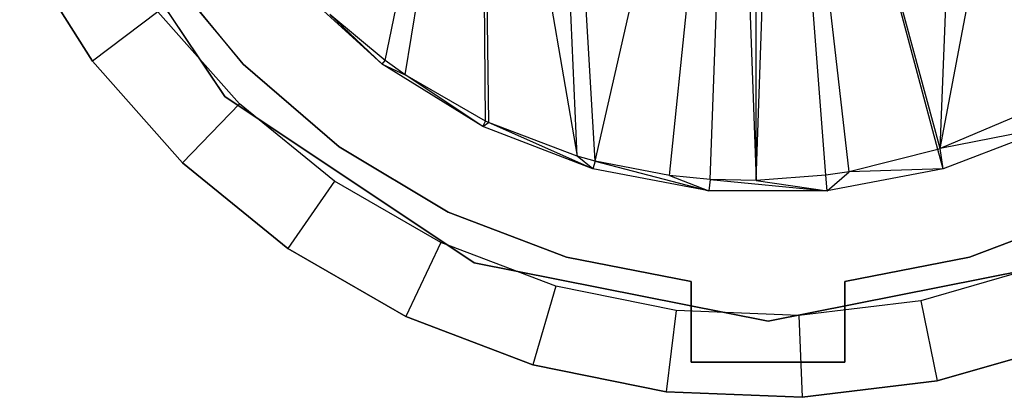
# Model space of a CAD drawing. Extents: x -3.55 to 3.54, y 0.19 to 5.65.
# Tile 50 of 58: x 2.59 to 2.96, y 4.34 to 4.49. Entities that reach past the tile are written whole.
import ezdxf

# ---------------------------------------------------------------- set-up
doc = ezdxf.new("R2010")
doc.units = 0
doc.header["$MEASUREMENT"] = 0
doc.layers.get('0').update_dxf_attribs({"color": 13, "linetype": 'CONTINUOUS'})

# ---------------------------------------------------------------- blocks, each defined once
blk = doc.blocks.new('EASY_LEFT_PM_STL')
at = {"color": 0}
for p, q in [((2.86938, 4.42455, 4.76785), (2.86973, 4.90664, 4.76779)), ((2.86938, 4.42455, 4.76785), (2.86973, 4.90664, 4.76779)), ((2.80756, 4.43197, 4.77808), (2.78091, 4.89056, 4.78135)), ((2.80066, 4.43388, 4.77899), (2.78091, 4.89056, 4.78135)), ((2.80756, 4.43197, 4.77808), (2.78091, 4.89056, 4.78135)), ((2.80066, 4.43388, 4.77899), (2.78091, 4.89056, 4.78135)), ((2.94017, 4.43677, 4.75146), (2.95816, 4.8875, 4.74647)), ((2.94017, 4.43677, 4.75146), (2.95816, 4.8875, 4.74647)), ((2.94017, 4.43677, 4.75146), (2.98676, 4.68312, 4.73782)), ((2.94017, 4.43677, 4.75146), (2.98676, 4.68312, 4.73782)), ((2.80756, 4.43197, 4.77808), (2.86074, 4.6658, 4.76951)), ((2.80756, 4.43197, 4.77808), (2.86074, 4.6658, 4.76951)), ((2.83611, 4.42644, 4.77382), (2.86074, 4.6658, 4.76951)), ((2.83611, 4.42644, 4.77382), (2.86074, 4.6658, 4.76951)), ((2.85174, 4.42495, 4.77116), (2.86074, 4.6658, 4.76951)), ((2.85174, 4.42495, 4.77116), (2.86074, 4.6658, 4.76951)), ((2.86074, 4.6658, 4.76951), (2.86938, 4.42455, 4.76785)), ((2.86074, 4.6658, 4.76951), (2.86938, 4.42455, 4.76785)), ((2.86938, 4.42455, 4.76785), (2.8781, 4.66513, 4.76611)), ((2.86938, 4.42455, 4.76785), (2.8781, 4.66513, 4.76611)), ((2.94017, 4.43677, 4.75146), (2.8781, 4.66513, 4.76611)), ((2.94017, 4.43677, 4.75146), (2.8781, 4.66513, 4.76611)), ((2.93922, 4.43645, 4.75171), (2.8781, 4.66513, 4.76611)), ((2.93922, 4.43645, 4.75171), (2.8781, 4.66513, 4.76611)), ((2.90521, 4.4279, 4.76019), (2.8781, 4.66513, 4.76611)), ((2.89619, 4.42652, 4.76224), (2.8781, 4.66513, 4.76611)), ((2.90521, 4.4279, 4.76019), (2.8781, 4.66513, 4.76611)), ((2.89619, 4.42652, 4.76224), (2.8781, 4.66513, 4.76611)), ((2.72681, 4.47067, 4.78588), (2.7638, 4.6472, 4.78308)), ((2.72681, 4.47067, 4.78588), (2.7638, 4.6472, 4.78308)), ((2.7346, 4.46513, 4.7854), (2.7638, 4.6472, 4.78308)), ((2.7346, 4.46513, 4.7854), (2.7638, 4.6472, 4.78308)), ((2.76537, 4.4474, 4.78294), (2.7638, 4.6472, 4.78308)), ((2.7638, 4.6472, 4.78308), (2.76655, 4.44684, 4.78282)), ((2.7638, 4.6472, 4.78308), (2.76655, 4.44684, 4.78282)), ((2.7638, 4.6472, 4.78308), (2.80066, 4.43388, 4.77899)), ((2.76537, 4.4474, 4.78294), (2.7638, 4.6472, 4.78308)), ((2.7638, 4.6472, 4.78308), (2.80066, 4.43388, 4.77899)), ((2.60122, 4.5526, 4.85906), (2.66522, 4.45681, 4.85906)), ((2.66522, 4.45681, 4.9378), (2.60122, 4.5526, 4.9378)), ((2.60122, 4.5526, 4.85906), (2.66522, 4.45681, 4.85906)), ((2.66522, 4.45681, 4.9378), (2.60122, 4.5526, 4.9378)), ((2.58642, 4.51465, 4.85906), (2.61435, 4.47047, 4.85906)), ((2.61435, 4.47047, 4.82756), (2.58642, 4.51465, 4.82756)), ((2.58642, 4.51465, 4.85906), (2.61435, 4.47047, 4.85906)), ((2.61435, 4.47047, 4.82756), (2.58642, 4.51465, 4.82756)), ((2.67225, 4.4693, 4.85906), (2.64139, 4.50709, 4.85906)), ((2.67225, 4.4693, 4.85906), (2.64139, 4.50709, 4.85906)), ((2.64398, 4.50335, 5.0126), (2.67225, 4.4693, 5.0126)), ((2.64398, 4.50335, 5.0126), (2.67225, 4.4693, 5.0126)), ((2.64398, 4.50335, 5.0126), (2.67225, 4.4693, 4.85906)), ((2.64398, 4.50335, 5.0126), (2.67225, 4.4693, 4.85906)), ((2.72573, 4.46923, 4.79606), (2.69217, 4.49983, 4.79606)), ((2.72573, 4.46923, 4.79606), (2.69217, 4.49983, 4.79606)), ((2.63953, 4.4894, 4.79606), (2.61435, 4.47047, 4.82756)), ((2.63953, 4.4894, 4.79606), (2.61435, 4.47047, 4.82756)), ((2.67083, 4.45406, 4.79606), (2.63953, 4.4894, 4.79606)), ((2.67083, 4.45406, 4.79606), (2.63953, 4.4894, 4.79606)), ((2.72681, 4.47067, 4.78588), (2.70563, 4.48839, 4.78691)), ((2.72573, 4.46923, 4.79606), (2.70563, 4.48839, 4.78691)), ((2.72681, 4.47067, 4.78588), (2.70563, 4.48839, 4.78691)), ((2.72573, 4.46923, 4.79606), (2.70563, 4.48839, 4.78691)), ((2.61435, 4.47047, 4.85906), (2.64902, 4.43135, 4.85906)), ((2.64902, 4.43135, 4.82756), (2.61435, 4.47047, 4.82756)), ((2.61435, 4.47047, 4.85906), (2.64902, 4.43135, 4.85906)), ((2.61435, 4.47047, 4.85906), (2.61435, 4.47047, 4.82756)), ((2.64902, 4.43135, 4.82756), (2.61435, 4.47047, 4.82756)), ((2.61435, 4.47047, 4.85906), (2.61435, 4.47047, 4.82756)), ((2.70917, 4.43742, 4.85906), (2.67225, 4.4693, 4.85906)), ((2.67225, 4.4693, 5.0126), (2.70917, 4.43742, 5.0126)), ((2.67225, 4.4693, 5.0126), (2.70917, 4.43742, 5.0126)), ((2.67225, 4.4693, 5.0126), (2.67225, 4.4693, 4.85906)), ((2.70917, 4.43742, 4.85906), (2.67225, 4.4693, 4.85906)), ((2.67225, 4.4693, 5.0126), (2.67225, 4.4693, 4.85906)), ((2.72573, 4.46923, 4.79606), (2.72681, 4.47067, 4.78588)), ((2.72573, 4.46923, 4.79606), (2.72681, 4.47067, 4.78588)), ((2.76434, 4.44533, 4.79606), (2.72573, 4.46923, 4.79606)), ((2.72573, 4.46923, 4.79606), (2.7346, 4.46513, 4.7854)), ((2.72573, 4.46923, 4.79606), (2.7346, 4.46513, 4.7854)), ((2.76434, 4.44533, 4.79606), (2.72573, 4.46923, 4.79606)), ((2.7346, 4.46513, 4.7854), (2.72681, 4.47067, 4.78588)), ((2.7346, 4.46513, 4.7854), (2.72681, 4.47067, 4.78588)), ((2.76537, 4.4474, 4.78294), (2.7346, 4.46513, 4.7854)), ((2.76434, 4.44533, 4.79606), (2.7346, 4.46513, 4.7854)), ((2.76537, 4.4474, 4.78294), (2.7346, 4.46513, 4.7854)), ((2.76434, 4.44533, 4.79606), (2.7346, 4.46513, 4.7854)), ((2.67083, 4.45406, 4.79606), (2.64902, 4.43135, 4.82756)), ((2.67083, 4.45406, 4.79606), (2.64902, 4.43135, 4.82756)), ((2.66522, 4.45681, 4.85906), (2.76102, 4.3928, 4.85906)), ((2.76102, 4.3928, 4.9378), (2.66522, 4.45681, 4.9378)), ((2.66522, 4.45681, 4.85906), (2.76102, 4.3928, 4.85906)), ((2.66522, 4.45681, 4.85906), (2.66522, 4.45681, 4.9378)), ((2.76102, 4.3928, 4.9378), (2.66522, 4.45681, 4.9378)), ((2.66522, 4.45681, 4.85906), (2.66522, 4.45681, 4.9378)), ((2.7074, 4.42421, 4.79606), (2.67083, 4.45406, 4.79606)), ((2.7074, 4.42421, 4.79606), (2.67083, 4.45406, 4.79606)), ((2.97357, 4.45105, 4.74192), (2.94017, 4.43677, 4.75146)), ((2.97357, 4.45105, 4.74192), (2.94017, 4.43677, 4.75146)), ((2.76434, 4.44533, 4.79606), (2.76537, 4.4474, 4.78294)), ((2.76434, 4.44533, 4.79606), (2.76655, 4.44684, 4.78282)), ((2.76655, 4.44684, 4.78282), (2.76537, 4.4474, 4.78294)), ((2.80066, 4.43388, 4.77899), (2.76655, 4.44684, 4.78282)), ((2.80668, 4.42893, 4.79606), (2.76655, 4.44684, 4.78282)), ((2.80066, 4.43388, 4.77899), (2.76655, 4.44684, 4.78282)), ((2.80668, 4.42893, 4.79606), (2.76655, 4.44684, 4.78282)), ((2.80668, 4.42893, 4.79606), (2.76434, 4.44533, 4.79606)), ((2.80668, 4.42893, 4.79606), (2.76434, 4.44533, 4.79606)), ((2.9837, 4.44533, 4.79606), (2.94017, 4.43677, 4.75146)), ((2.9837, 4.44533, 4.79606), (2.94017, 4.43677, 4.75146)), ((2.9837, 4.44533, 4.79606), (2.94135, 4.42893, 4.79606)), ((2.9837, 4.44533, 4.79606), (2.94135, 4.42893, 4.79606)), ((2.75104, 4.41238, 4.85906), (2.70917, 4.43742, 4.85906)), ((2.70917, 4.43742, 5.0126), (2.75104, 4.41238, 5.0126)), ((2.70917, 4.43742, 5.0126), (2.75104, 4.41238, 5.0126)), ((2.70917, 4.43742, 5.0126), (2.70917, 4.43742, 4.85906)), ((2.75104, 4.41238, 4.85906), (2.70917, 4.43742, 4.85906)), ((2.70917, 4.43742, 5.0126), (2.70917, 4.43742, 4.85906)), ((2.93922, 4.43645, 4.75171), (2.90521, 4.4279, 4.76019)), ((2.93922, 4.43645, 4.75171), (2.90521, 4.4279, 4.76019)), ((2.94017, 4.43677, 4.75146), (2.93922, 4.43645, 4.75171)), ((2.94017, 4.43677, 4.75146), (2.93922, 4.43645, 4.75171)), ((2.94135, 4.42893, 4.79606), (2.93922, 4.43645, 4.75171)), ((2.94135, 4.42893, 4.79606), (2.93922, 4.43645, 4.75171)), ((2.94135, 4.42893, 4.79606), (2.94017, 4.43677, 4.75146)), ((2.94135, 4.42893, 4.79606), (2.94017, 4.43677, 4.75146)), ((2.64902, 4.43135, 4.85906), (2.68951, 4.39829, 4.85906)), ((2.68951, 4.39829, 4.82756), (2.64902, 4.43135, 4.82756)), ((2.64902, 4.43135, 4.85906), (2.68951, 4.39829, 4.85906)), ((2.64902, 4.43135, 4.85906), (2.64902, 4.43135, 4.82756)), ((2.68951, 4.39829, 4.82756), (2.64902, 4.43135, 4.82756)), ((2.64902, 4.43135, 4.85906), (2.64902, 4.43135, 4.82756)), ((2.80756, 4.43197, 4.77808), (2.80066, 4.43388, 4.77899)), ((2.80756, 4.43197, 4.77808), (2.80066, 4.43388, 4.77899)), ((2.80668, 4.42893, 4.79606), (2.80066, 4.43388, 4.77899)), ((2.80668, 4.42893, 4.79606), (2.80066, 4.43388, 4.77899)), ((2.80756, 4.43197, 4.77808), (2.80668, 4.42893, 4.79606)), ((2.80756, 4.43197, 4.77808), (2.80668, 4.42893, 4.79606)), ((2.83611, 4.42644, 4.77382), (2.80756, 4.43197, 4.77808)), ((2.80756, 4.43197, 4.77808), (2.85131, 4.42058, 4.79606)), ((2.83611, 4.42644, 4.77382), (2.80756, 4.43197, 4.77808)), ((2.80756, 4.43197, 4.77808), (2.85131, 4.42058, 4.79606)), ((2.85131, 4.42058, 4.79606), (2.80668, 4.42893, 4.79606)), ((2.85131, 4.42058, 4.79606), (2.80668, 4.42893, 4.79606)), ((2.90521, 4.4279, 4.76019), (2.89619, 4.42652, 4.76224)), ((2.90521, 4.4279, 4.76019), (2.89619, 4.42652, 4.76224)), ((2.94135, 4.42893, 4.79606), (2.89672, 4.42058, 4.79606)), ((2.94135, 4.42893, 4.79606), (2.89672, 4.42058, 4.79606)), ((2.89672, 4.42058, 4.79606), (2.90521, 4.4279, 4.76019)), ((2.89672, 4.42058, 4.79606), (2.90521, 4.4279, 4.76019)), ((2.94135, 4.42893, 4.79606), (2.90521, 4.4279, 4.76019)), ((2.94135, 4.42893, 4.79606), (2.90521, 4.4279, 4.76019)), ((2.7074, 4.42421, 4.79606), (2.68951, 4.39829, 4.82756)), ((2.7074, 4.42421, 4.79606), (2.68951, 4.39829, 4.82756)), ((2.74828, 4.40061, 4.79606), (2.7074, 4.42421, 4.79606)), ((2.74828, 4.40061, 4.79606), (2.7074, 4.42421, 4.79606)), ((2.85174, 4.42495, 4.77116), (2.83611, 4.42644, 4.77382)), ((2.83611, 4.42644, 4.77382), (2.85131, 4.42058, 4.79606)), ((2.83611, 4.42644, 4.77382), (2.85131, 4.42058, 4.79606)), ((2.85174, 4.42495, 4.77116), (2.83611, 4.42644, 4.77382)), ((2.85174, 4.42495, 4.77116), (2.85131, 4.42058, 4.79606)), ((2.85174, 4.42495, 4.77116), (2.85131, 4.42058, 4.79606)), ((2.86938, 4.42455, 4.76785), (2.85174, 4.42495, 4.77116)), ((2.85174, 4.42495, 4.77116), (2.89672, 4.42058, 4.79606)), ((2.85174, 4.42495, 4.77116), (2.89672, 4.42058, 4.79606)), ((2.86938, 4.42455, 4.76785), (2.85174, 4.42495, 4.77116)), ((2.89619, 4.42652, 4.76224), (2.86938, 4.42455, 4.76785)), ((2.89619, 4.42652, 4.76224), (2.86938, 4.42455, 4.76785)), ((2.86938, 4.42455, 4.76785), (2.89672, 4.42058, 4.79606)), ((2.86938, 4.42455, 4.76785), (2.89672, 4.42058, 4.79606)), ((2.89672, 4.42058, 4.79606), (2.89619, 4.42652, 4.76224)), ((2.89672, 4.42058, 4.79606), (2.89619, 4.42652, 4.76224)), ((2.89672, 4.42058, 4.79606), (2.85131, 4.42058, 4.79606)), ((2.89672, 4.42058, 4.79606), (2.85131, 4.42058, 4.79606)), ((2.7966, 4.39496, 4.85906), (2.75104, 4.41238, 4.85906)), ((2.75104, 4.41238, 5.0126), (2.7966, 4.39496, 5.0126)), ((2.75104, 4.41238, 5.0126), (2.7966, 4.39496, 5.0126)), ((2.75104, 4.41238, 5.0126), (2.75104, 4.41238, 4.85906)), ((2.7966, 4.39496, 4.85906), (2.75104, 4.41238, 4.85906)), ((2.75104, 4.41238, 5.0126), (2.75104, 4.41238, 4.85906)), ((2.99699, 4.41238, 4.85906), (2.95143, 4.39496, 4.85906)), ((2.95143, 4.39496, 5.0126), (2.99699, 4.41238, 5.0126)), ((2.95143, 4.39496, 5.0126), (2.99699, 4.41238, 5.0126)), ((2.99699, 4.41238, 4.85906), (2.95143, 4.39496, 4.85906)), ((2.68951, 4.39829, 4.85906), (2.73478, 4.37215, 4.85906)), ((2.73478, 4.37215, 4.82756), (2.68951, 4.39829, 4.82756)), ((2.68951, 4.39829, 4.85906), (2.73478, 4.37215, 4.85906)), ((2.68951, 4.39829, 4.85906), (2.68951, 4.39829, 4.82756)), ((2.73478, 4.37215, 4.82756), (2.68951, 4.39829, 4.82756)), ((2.68951, 4.39829, 4.85906), (2.68951, 4.39829, 4.82756)), ((2.74828, 4.40061, 4.79606), (2.73478, 4.37215, 4.82756)), ((2.74828, 4.40061, 4.79606), (2.73478, 4.37215, 4.82756)), ((2.79241, 4.38387, 4.79606), (2.74828, 4.40061, 4.79606)), ((2.79241, 4.38387, 4.79606), (2.74828, 4.40061, 4.79606)), ((2.84449, 4.38565, 4.85906), (2.7966, 4.39496, 4.85906)), ((2.7966, 4.39496, 5.0126), (2.84449, 4.38565, 5.0126)), ((2.7966, 4.39496, 5.0126), (2.84449, 4.38565, 5.0126)), ((2.7966, 4.39496, 5.0126), (2.7966, 4.39496, 4.85906)), ((2.84449, 4.38565, 4.85906), (2.7966, 4.39496, 4.85906)), ((2.7966, 4.39496, 5.0126), (2.7966, 4.39496, 4.85906)), ((2.95143, 4.39496, 4.85906), (2.90354, 4.38565, 4.85906)), ((2.90354, 4.38565, 5.0126), (2.95143, 4.39496, 5.0126)), ((2.90354, 4.38565, 5.0126), (2.95143, 4.39496, 5.0126)), ((2.95143, 4.39496, 4.85906), (2.90354, 4.38565, 4.85906)), ((2.95143, 4.39496, 5.0126), (2.95143, 4.39496, 4.85906)), ((2.95143, 4.39496, 5.0126), (2.95143, 4.39496, 4.85906)), ((2.76102, 4.3928, 4.85906), (2.87402, 4.37032, 4.85906)), ((2.87402, 4.37032, 4.9378), (2.76102, 4.3928, 4.9378)), ((2.76102, 4.3928, 4.85906), (2.87402, 4.37032, 4.85906)), ((2.76102, 4.3928, 4.85906), (2.76102, 4.3928, 4.9378)), ((2.87402, 4.37032, 4.9378), (2.76102, 4.3928, 4.9378)), ((2.76102, 4.3928, 4.85906), (2.76102, 4.3928, 4.9378)), ((2.87402, 4.37032, 4.85906), (2.98701, 4.3928, 4.85906)), ((2.98701, 4.3928, 4.9378), (2.87402, 4.37032, 4.9378)), ((2.87402, 4.37032, 4.85906), (2.98701, 4.3928, 4.85906)), ((2.98701, 4.3928, 4.9378), (2.87402, 4.37032, 4.9378)), ((2.97802, 4.39135, 4.79606), (2.93268, 4.37822, 4.79606)), ((2.97802, 4.39135, 4.79606), (2.93268, 4.37822, 4.79606)), ((2.84449, 4.35457, 4.85906), (2.84449, 4.38565, 4.85906)), ((2.84449, 4.38565, 5.0126), (2.84449, 4.35457, 5.0126)), ((2.84449, 4.38565, 5.0126), (2.84449, 4.35457, 5.0126)), ((2.84449, 4.38565, 5.0126), (2.84449, 4.38565, 4.85906)), ((2.84449, 4.35457, 4.85906), (2.84449, 4.38565, 4.85906)), ((2.84449, 4.38565, 5.0126), (2.84449, 4.38565, 4.85906)), ((2.90354, 4.38565, 4.85906), (2.90354, 4.35457, 4.85906)), ((2.90354, 4.35457, 5.0126), (2.90354, 4.38565, 5.0126)), ((2.90354, 4.35457, 5.0126), (2.90354, 4.38565, 5.0126)), ((2.90354, 4.38565, 4.85906), (2.90354, 4.35457, 4.85906)), ((2.90354, 4.38565, 4.85906), (2.90354, 4.38565, 5.0126)), ((2.90354, 4.38565, 4.85906), (2.90354, 4.38565, 5.0126)), ((2.79241, 4.38387, 4.79606), (2.78365, 4.35362, 4.82756)), ((2.79241, 4.38387, 4.79606), (2.78365, 4.35362, 4.82756)), ((2.83866, 4.37443, 4.79606), (2.79241, 4.38387, 4.79606)), ((2.83866, 4.37443, 4.79606), (2.79241, 4.38387, 4.79606)), ((2.93268, 4.37822, 4.79606), (2.88583, 4.37253, 4.79606)), ((2.93268, 4.37822, 4.79606), (2.88583, 4.37253, 4.79606)), ((2.93268, 4.37822, 4.79606), (2.93898, 4.34736, 4.82756)), ((2.93268, 4.37822, 4.79606), (2.93898, 4.34736, 4.82756)), ((2.83866, 4.37443, 4.79606), (2.83486, 4.34316, 4.82756)), ((2.83866, 4.37443, 4.79606), (2.83486, 4.34316, 4.82756)), ((2.88583, 4.37253, 4.79606), (2.83866, 4.37443, 4.79606)), ((2.88583, 4.37253, 4.79606), (2.83866, 4.37443, 4.79606)), ((2.73478, 4.37215, 4.85906), (2.78365, 4.35362, 4.85906)), ((2.78365, 4.35362, 4.82756), (2.73478, 4.37215, 4.82756)), ((2.73478, 4.37215, 4.85906), (2.78365, 4.35362, 4.85906)), ((2.73478, 4.37215, 4.85906), (2.73478, 4.37215, 4.82756)), ((2.78365, 4.35362, 4.82756), (2.73478, 4.37215, 4.82756)), ((2.73478, 4.37215, 4.85906), (2.73478, 4.37215, 4.82756)), ((2.88583, 4.37253, 4.79606), (2.88709, 4.34106, 4.82756)), ((2.88583, 4.37253, 4.79606), (2.88709, 4.34106, 4.82756)), ((2.87402, 4.37032, 4.85906), (2.87402, 4.37032, 4.9378)), ((2.87402, 4.37032, 4.85906), (2.87402, 4.37032, 4.9378)), ((2.93898, 4.34736, 4.85906), (2.98919, 4.3619, 4.85906)), ((2.98919, 4.3619, 4.82756), (2.93898, 4.34736, 4.82756)), ((2.93898, 4.34736, 4.85906), (2.98919, 4.3619, 4.85906)), ((2.98919, 4.3619, 4.82756), (2.93898, 4.34736, 4.82756)), ((2.78365, 4.35362, 4.85906), (2.83486, 4.34316, 4.85906)), ((2.83486, 4.34316, 4.82756), (2.78365, 4.35362, 4.82756)), ((2.78365, 4.35362, 4.85906), (2.83486, 4.34316, 4.85906)), ((2.78365, 4.35362, 4.85906), (2.78365, 4.35362, 4.82756)), ((2.83486, 4.34316, 4.82756), (2.78365, 4.35362, 4.82756)), ((2.78365, 4.35362, 4.85906), (2.78365, 4.35362, 4.82756)), ((2.90354, 4.35457, 4.85906), (2.84449, 4.35457, 4.85906)), ((2.84449, 4.35457, 5.0126), (2.90354, 4.35457, 5.0126)), ((2.84449, 4.35457, 4.85906), (2.84449, 4.35457, 5.0126)), ((2.84449, 4.35457, 5.0126), (2.90354, 4.35457, 5.0126)), ((2.84449, 4.35457, 4.85906), (2.84449, 4.35457, 5.0126)), ((2.90354, 4.35457, 4.85906), (2.84449, 4.35457, 4.85906)), ((2.90354, 4.35457, 4.85906), (2.90354, 4.35457, 5.0126)), ((2.90354, 4.35457, 4.85906), (2.90354, 4.35457, 5.0126)), ((2.88709, 4.34106, 4.85906), (2.93898, 4.34736, 4.85906)), ((2.93898, 4.34736, 4.82756), (2.88709, 4.34106, 4.82756)), ((2.88709, 4.34106, 4.85906), (2.93898, 4.34736, 4.85906)), ((2.93898, 4.34736, 4.82756), (2.88709, 4.34106, 4.82756)), ((2.93898, 4.34736, 4.85906), (2.93898, 4.34736, 4.82756)), ((2.93898, 4.34736, 4.85906), (2.93898, 4.34736, 4.82756)), ((2.83486, 4.34316, 4.85906), (2.88709, 4.34106, 4.85906)), ((2.88709, 4.34106, 4.82756), (2.83486, 4.34316, 4.82756)), ((2.83486, 4.34316, 4.85906), (2.88709, 4.34106, 4.85906)), ((2.83486, 4.34316, 4.85906), (2.83486, 4.34316, 4.82756)), ((2.88709, 4.34106, 4.82756), (2.83486, 4.34316, 4.82756)), ((2.83486, 4.34316, 4.85906), (2.83486, 4.34316, 4.82756)), ((2.88709, 4.34106, 4.85906), (2.88709, 4.34106, 4.82756)), ((2.88709, 4.34106, 4.85906), (2.88709, 4.34106, 4.82756))]:
    blk.add_line(p, q, dxfattribs=at)

msp = doc.modelspace()

# ---------------------------------------------------------------- block references
at = {"color": 0}
msp.add_blockref('EASY_LEFT_PM_STL', (0, 0), dxfattribs=at)

doc.saveas('drawing.dxf')
